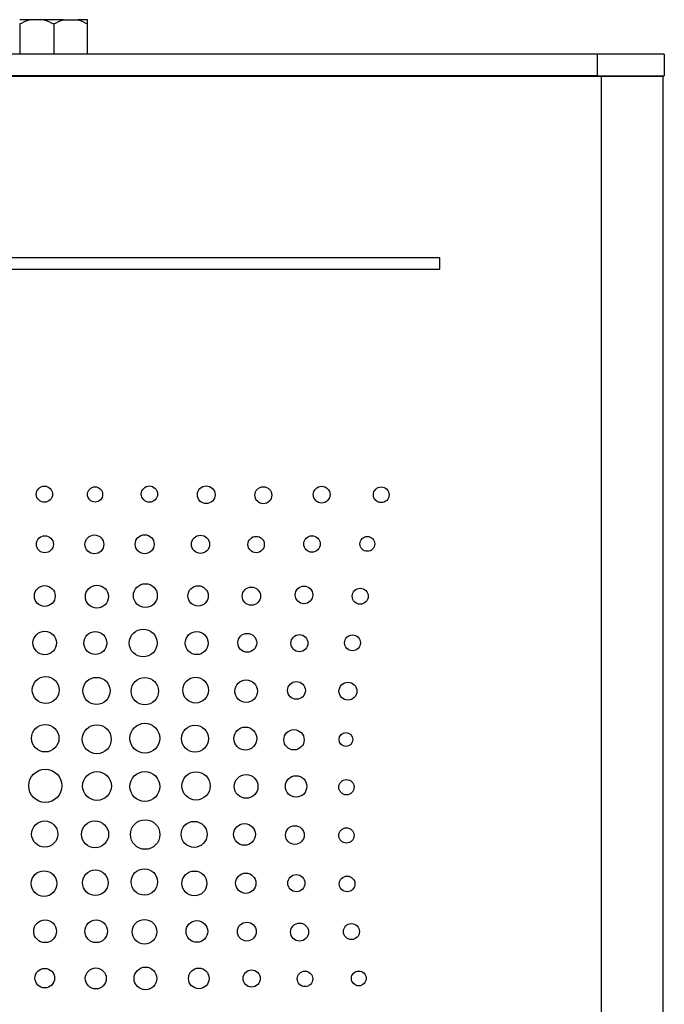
# Model space of a CAD drawing. Header units: inches. Extents: x 6.9 to 25.2, y 3.5 to 16.9.
# Tile 12 of 33: x 12.4 to 14.2, y 10.2 to 12.9. Entities that reach past the tile are written whole.
import ezdxf

# ---------------------------------------------------------------- set-up
doc = ezdxf.new("R2010")
doc.units = ezdxf.units.IN
doc.header["$LTSCALE"] = 2
doc.header["$MEASUREMENT"] = 0

msp = doc.modelspace()

# ---------------------------------------------------------------- linework, layer by layer
at = {"color": 7, "linetype": 'Continuous', "lineweight": 25}
for p, q in [((12.4461, 12.8769), (12.4188, 12.8769)), ((12.4188, 12.8651), (12.4188, 12.7821)), ((12.485, 12.8769), (12.4461, 12.8769)), ((12.5396, 12.8769), (12.485, 12.8769)), ((12.5123, 12.8651), (12.5123, 12.7821)), ((12.5396, 12.8769), (12.5785, 12.8769)), ((12.6058, 12.8769), (12.5785, 12.8769)), ((12.6058, 12.7821), (12.6058, 12.8651)), ((14.0082, 12.7821), (11.3652, 12.7821)), ((14.0082, 12.7821), (14.0082, 12.7221)), ((14.1932, 12.7821), (14.0082, 12.7821)), ((14.1932, 12.7821), (14.1932, 12.7221)), ((14.0082, 12.7221), (11.3672, 12.7221)), ((11.3702, 12.7211), (14.0192, 12.7211)), ((14.0082, 12.7221), (14.1932, 12.7221)), ((14.0192, 12.7211), (14.0192, 8.9901)), ((14.0192, 12.7211), (14.1892, 12.7211)), ((14.1582, 12.7221), (14.1582, 12.7211)), ((14.1892, 12.7211), (14.1892, 8.9901)), ((13.5752, 12.2211), (11.4752, 12.2211)), ((13.5752, 12.1901), (13.5752, 12.2211)), ((11.4752, 12.1901), (13.5752, 12.1901))]:
    msp.add_line(p, q, dxfattribs=at)
at = {"color": 8, "linetype": 'Continuous', "lineweight": 25}
msp.add_line((14.0182, 12.7221), (14.0182, 12.7211), dxfattribs=at)
at = {"color": 7, "linetype": 'Continuous', "lineweight": 25}
for centre, radius in [((12.4868, 11.5698), 0.0223), ((12.6262, 11.5692), 0.0209), ((12.7759, 11.5701), 0.0224), ((12.9322, 11.5682), 0.0244), ((13.0895, 11.5668), 0.0233), ((13.2501, 11.5686), 0.0231), ((13.414, 11.5681), 0.0216), ((12.488, 11.4318), 0.0234), ((12.6244, 11.4316), 0.026), ((12.7628, 11.4319), 0.0261), ((12.9165, 11.4318), 0.025), ((13.0697, 11.4312), 0.0225), ((13.2234, 11.4327), 0.0228), ((13.3758, 11.4329), 0.0204), ((12.4878, 11.2893), 0.0286), ((12.6313, 11.2877), 0.0316), ((12.7647, 11.2904), 0.0329), ((12.9099, 11.2896), 0.0281), ((13.0566, 11.2889), 0.0252), ((13.2014, 11.2924), 0.0243), ((13.3561, 11.2887), 0.022), ((12.4877, 11.16), 0.0323), ((12.627, 11.1598), 0.0317), ((12.7587, 11.1598), 0.0383), ((12.9061, 11.1596), 0.0316), ((13.0452, 11.1605), 0.026), ((13.1888, 11.1595), 0.0235), ((13.3349, 11.1604), 0.0218), ((12.4905, 11.0304), 0.037), ((12.6302, 11.028), 0.0373), ((12.7634, 11.0273), 0.0375), ((12.9031, 11.03), 0.0354), ((13.0423, 11.0274), 0.0311), ((13.1806, 11.0293), 0.0245), ((13.3224, 11.0272), 0.0247), ((12.4891, 10.8975), 0.0378), ((12.631, 10.8947), 0.0399), ((12.7634, 10.8976), 0.0411), ((12.9013, 10.8964), 0.0371), ((13.04, 10.8967), 0.0316), ((13.1738, 10.8933), 0.028), ((13.3168, 10.894), 0.019), ((12.4893, 10.7664), 0.0458), ((12.6315, 10.7659), 0.0397), ((12.7634, 10.7646), 0.0411), ((12.9042, 10.7662), 0.0389), ((13.042, 10.7648), 0.0326), ((13.1797, 10.7647), 0.0295), ((13.3182, 10.7627), 0.0211), ((12.4877, 10.6336), 0.036), ((12.6262, 10.6328), 0.0374), ((12.7642, 10.6323), 0.0407), ((12.8989, 10.6328), 0.0358), ((13.0376, 10.6326), 0.0299), ((13.1763, 10.6309), 0.0257), ((13.3182, 10.6297), 0.0211), ((12.4858, 10.4972), 0.0352), ((12.627, 10.4995), 0.0353), ((12.7619, 10.5016), 0.0364), ((12.8998, 10.4975), 0.0343), ((13.0411, 10.4981), 0.0279), ((13.1803, 10.4982), 0.0236), ((13.3201, 10.4962), 0.0216), ((12.4886, 10.3657), 0.0312), ((12.6294, 10.3657), 0.0312), ((12.7623, 10.3644), 0.0338), ((12.9065, 10.3654), 0.0299), ((13.044, 10.3649), 0.026), ((13.1892, 10.3635), 0.0249), ((13.332, 10.3649), 0.022), ((12.4877, 10.2367), 0.027), ((12.6283, 10.2359), 0.0289), ((12.765, 10.2358), 0.0313), ((12.9118, 10.236), 0.0284), ((13.0572, 10.2357), 0.0237), ((13.2041, 10.2347), 0.0214), ((13.3523, 10.2359), 0.0204)]:
    msp.add_circle(centre, radius, dxfattribs=at)
for points in [[(12.4188, 12.8651), (12.4276, 12.8701), (12.4366, 12.8743), (12.4461, 12.8769)], [(12.485, 12.8769), (12.4945, 12.8743), (12.5036, 12.8701), (12.5123, 12.8651)], [(12.5123, 12.8651), (12.5211, 12.8701), (12.5301, 12.8743), (12.5396, 12.8769)], [(12.5785, 12.8769), (12.588, 12.8743), (12.5971, 12.8701), (12.6058, 12.8651)], [(12.6058, 12.8651), (12.6058, 12.8701), (12.6058, 12.8743), (12.6058, 12.8769)]]:
    msp.add_open_spline(points, degree=3, dxfattribs=at)

doc.saveas('drawing.dxf')
